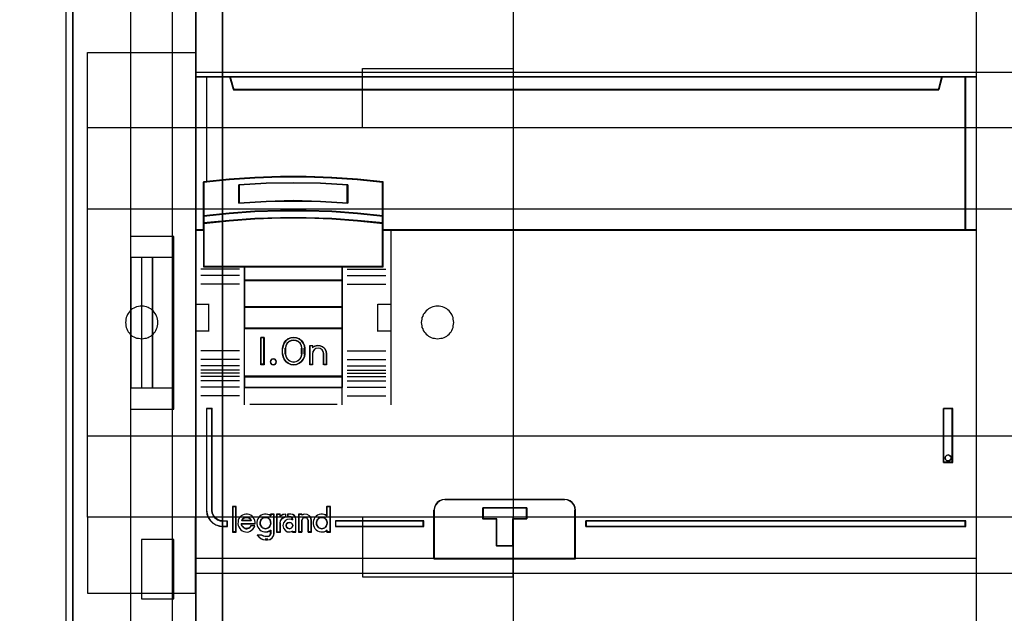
# Model space of a CAD drawing. Extents: x -635870 to -372006, y -44437 to 104716.
# Tile 95 of 246: x -615166 to -614257, y -33153 to -32605. Entities that reach past the tile are written whole.
import ezdxf

# ---------------------------------------------------------------- set-up
doc = ezdxf.new("R2010")
doc.units = 0
doc.header["$MEASUREMENT"] = 0
doc.layers.get('0').update_dxf_attribs({"color": 252})
for name, color, linetype in [('30', 7, 'Continuous'), ('45', 8, 'Continuous'), ('5', 7, 'Continuous'), ('50', 7, 'Continuous')]:
    doc.layers.add(name, color=color, linetype=linetype)

# ---------------------------------------------------------------- blocks, each defined once
blk = doc.blocks.new('*U1036')
at = {"layer": '5', "color": 7}
for points in [[(512.441967, -78.807593), (512.441967, -386.338651), (512.390409, -387.468902), (512.287294, -388.445028), (512.184178, -388.804654), (512.081063, -389.061529), (511.977947, -389.267029), (511.874832, -389.369779), (521.103669, -389.369779), (521.361458, -389.369779), (521.670805, -389.472529), (521.928594, -389.575279), (522.134825, -389.78078), (522.341056, -389.98628), (522.495729, -390.29453), (522.547287, -390.551405), (522.598844, -390.859656), (522.598844, -415.622431)], [(494.757658, -415.622431), (494.757658, -390.859656), (494.757658, -390.551405), (494.860773, -390.29453), (495.015447, -389.98628), (495.17012, -389.78078), (495.427909, -389.575279), (495.685698, -389.472529), (495.943486, -389.369779), (496.252833, -389.369779), (499.191625, -389.369779), (499.088509, -389.267029), (498.985394, -389.061529), (498.882278, -388.804654), (498.779163, -388.445028), (498.624489, -387.468902), (498.624489, -386.338651), (498.624489, -323.250088), (498.624489, -298.744188), (498.624489, -173.234937)], [(498.62552, -173.235764), (498.62552, -298.746057), (498.62552, -323.25216), (498.62552, -386.341247), (498.62552, -387.471508), (498.780191, -388.447642), (498.883304, -388.80727), (498.986417, -389.064148), (499.089531, -389.26965), (499.192644, -389.372401), (500.687789, -389.577903), (510.328897, -389.577903), (511.875599, -389.372401), (511.978713, -389.26965), (512.081826, -389.064148), (512.184939, -388.80727), (512.288053, -388.447642), (512.391166, -387.471508), (512.442723, -386.341247), (512.442723, -78.807635)]]:
    blk.add_lwpolyline(points, dxfattribs=at)
for points in [[(512.440072, -386.34188), (512.440072, -78.808532), (512.440072, -386.34188)], [(498.62552, -173.235771), (498.62552, -298.746832), (498.62552, -173.235771)], [(498.62552, -298.744184), (498.62552, -323.252684), (498.62552, -298.744184)], [(498.62552, -323.250036), (498.62552, -386.34188), (498.62552, -323.250036)]]:
    blk.add_lwpolyline(points, close=True, dxfattribs=at)
at = {"layer": '50', "color": 7}
for points in [[(503.983265, -85.921426), (839.76091, -85.921426), (839.76091, -735.000783), (503.983265, -735.000783), (503.983265, -85.921426)], [(507.824617, -92.486155), (835.919558, -92.486155), (835.919558, -379.414356), (507.824617, -379.414356), (507.824617, -92.486155)]]:
    blk.add_lwpolyline(points, dxfattribs=at)
blk = doc.blocks.new('*U1048')
at = {"layer": '50', "color": 7}
for points in [[(503.999172, -318.475355), (507.968207, -318.475355), (507.968207, -302.523166), (503.999172, -302.523166), (503.999172, -243.506369)], [(503.999172, -377.492152), (503.999172, -318.475355)], [(509.985212, -243.003268), (509.985212, -377.997901)], [(509.985212, -287.349254), (834.016113, -287.349254), (834.016113, -333.651915), (509.985212, -333.651915), (509.985212, -287.349254)], [(504.988008, -304.477399), (503.999172, -304.477399), (503.999172, -316.52377), (504.988008, -316.52377), (504.988008, -304.477399)], [(505.976845, -304.477399), (504.985357, -304.477399), (504.985357, -316.52377), (505.976845, -316.52377), (505.976845, -304.477399)], [(507.970424, -304.477399), (505.974194, -304.477399), (505.974194, -316.52377), (507.970424, -316.52377), (507.970424, -304.477399)], [(504.985357, -336.006108), (507.970424, -336.006108), (507.970424, -330.516522), (504.985357, -330.516522), (504.985357, -336.006108)]]:
    blk.add_lwpolyline(points, dxfattribs=at)
blk = doc.blocks.new('*U1049')
at = {"layer": '30', "color": 7}
for points in [[(539.273865, -263.504343), (539.273865, -357.494179)], [(498.012275, -344.481933), (498.012275, -276.516588), (497.989898, -276.313975), (497.92277, -276.111363), (497.833266, -275.931262), (497.699009, -275.773675), (497.564752, -275.661112), (497.385743, -275.571062), (497.206734, -275.526037), (497.005349, -275.503524), (494.006947, -275.503524), (494.006947, -275.503524), (493.805562, -275.481012), (493.626552, -275.413474)], [(539.273865, -263.504343), (539.273865, -357.494179)], [(498.012275, -344.481933), (498.012275, -276.516588), (497.989898, -276.313975), (497.92277, -276.111363), (497.833266, -275.931262), (497.699009, -275.773675), (497.564752, -275.661112), (497.385743, -275.571062), (497.206734, -275.526037), (497.005349, -275.503524), (494.006947, -275.503524)], [(499.9802, -285.52204), (509.940145, -285.52204), (509.940145, -292.481342), (499.9802, -292.481342), (499.9802, -285.52204)], [(525.377131, -287.02883), (539.273865, -287.02883), (539.273865, -292.481342), (525.377131, -292.481342), (525.377131, -287.02883)], [(499.9802, -292.478694), (844.087401, -292.478694), (844.087401, -328.453624), (499.9802, -328.453624), (499.9802, -292.478694)], [(499.9802, -299.972919), (844.087401, -299.972919), (844.087401, -320.959398), (499.9802, -320.959398), (499.9802, -299.972919)], [(504.993908, -311.976921), (505.150738, -311.954372), (505.285163, -311.931823), (505.419589, -311.909275), (505.576419, -311.864177), (505.68844, -311.796531), (505.822865, -311.728885), (505.934887, -311.63869), (506.046908, -311.548496), (506.136525, -311.435752), (506.226142, -311.323009), (506.293355, -311.210265), (506.360567, -311.074973), (506.405376, -310.939681), (506.450184, -310.78184), (506.472589, -310.624), (506.472589, -310.466159), (506.472589, -310.308318), (506.450184, -310.173026), (506.405376, -310.015185), (506.360567, -309.879893), (506.293355, -309.744601), (506.226142, -309.631858), (506.136525, -309.519114), (506.046908, -309.406371), (505.934887, -309.316176), (505.822865, -309.225981), (505.68844, -309.158335), (505.576419, -309.090689), (505.419589, -309.023043), (505.285163, -309.000495), (505.150738, -308.977946), (504.993908, -308.955397), (504.837079, -308.977946), (504.680249, -309.000495), (504.523419, -309.023043), (504.388994, -309.090689), (504.254568, -309.158335), (504.120143, -309.225981), (504.008121, -309.316176), (503.918504, -309.406371), (503.828887, -309.519114), (503.73927, -309.631858), (503.672058, -309.744601), (503.604845, -309.879893), (503.560036, -310.015185), (503.515228, -310.173026), (503.515228, -310.308318), (503.492824, -310.466159), (503.515228, -310.624), (503.515228, -310.78184), (503.560036, -310.939681), (503.604845, -311.074973), (503.672058, -311.210265), (503.73927, -311.323009), (503.828887, -311.435752), (503.918504, -311.548496), (504.008121, -311.63869), (504.120143, -311.728885), (504.254568, -311.796531), (504.388994, -311.864177), (504.523419, -311.909275), (504.680249, -311.931823), (504.837079, -311.954372), (504.993908, -311.976921)], [(532.291034, -311.976921), (532.447801, -311.954372), (532.604569, -311.931823), (532.761336, -311.909275), (532.895708, -311.864177), (533.03008, -311.796531), (533.142056, -311.728885), (533.254033, -311.63869), (533.36601, -311.548496), (533.455591, -311.435752), (533.545172, -311.323009), (533.612358, -311.210265), (533.679544, -311.074973), (533.724335, -310.939681), (533.74673, -310.78184), (533.769126, -310.624), (533.791521, -310.466159), (533.769126, -310.308318), (533.74673, -310.173026), (533.724335, -310.015185), (533.679544, -309.879893), (533.612358, -309.744601), (533.545172, -309.631858), (533.455591, -309.519114), (533.36601, -309.406371), (533.254033, -309.316176), (533.142056, -309.225981), (533.03008, -309.158335), (532.895708, -309.090689), (532.761336, -309.023043), (532.604569, -309.000495), (532.447801, -308.977946), (532.291034, -308.955397), (532.134267, -308.977946), (531.999895, -309.000495), (531.843128, -309.023043), (531.708756, -309.090689), (531.574384, -309.158335), (531.462407, -309.225981), (531.35043, -309.316176), (531.238454, -309.406371), (531.148873, -309.519114), (531.059291, -309.631858), (530.96971, -309.744601), (530.924919, -309.879893), (530.857733, -310.015185), (530.835338, -310.173026), (530.812943, -310.308318), (530.790547, -310.466159), (530.812943, -310.624), (530.835338, -310.78184), (530.857733, -310.939681), (530.924919, -311.074973), (530.96971, -311.210265), (531.059291, -311.323009), (531.148873, -311.435752), (531.238454, -311.548496), (531.35043, -311.63869), (531.462407, -311.728885), (531.574384, -311.796531), (531.708756, -311.864177), (531.843128, -311.909275), (531.999895, -311.931823), (532.134267, -311.954372), (532.291034, -311.976921)], [(499.9802, -335.479129), (509.940145, -335.479129), (509.940145, -328.450976), (499.9802, -328.450976), (499.9802, -335.479129)], [(525.377131, -333.969691), (539.273865, -333.969691), (539.273865, -328.450976), (525.377131, -328.450976), (525.377131, -333.969691)]]:
    blk.add_lwpolyline(points, dxfattribs=at)
blk.add_lwpolyline([(499.9802, -292.478694), (844.087401, -292.478694), (844.087401, -328.453624), (499.9802, -328.453624), (499.9802, -292.478694)], close=True, dxfattribs=at)
blk = doc.blocks.new('*U1050')
at = {"layer": '45', "color": 7}
for points in [[(582.040387, -268.997671), (509.961353, -268.997671), (509.961353, -351.066058), (582.040387, -351.066058), (582.040387, -268.997671)], [(582.016528, -269.021504), (509.982561, -269.021504), (509.982561, -351.044873), (582.016528, -351.044873), (582.016528, -269.021504)], [(578.541368, -288.956637), (513.461129, -288.956637), (513.137902, -287.770308), (509.961353, -287.770308), (509.961353, -301.951077), (510.70812, -301.951077), (510.70812, -301.322047), (510.70812, -300.648874), (510.70812, -297.503723), (513.065454, -297.266457), (515.422788, -297.100923), (517.785694, -297.018156), (520.154173, -297.018156), (522.51708, -297.100923), (524.874413, -297.266457), (527.231747, -297.503723), (527.231747, -300.648874), (527.231747, -301.322047), (527.231747, -301.951077), (527.978514, -301.951077), (581.043597, -301.951077), (581.043597, -287.770308), (578.864596, -287.770308), (578.541368, -288.956637)], [(513.457887, -288.999043), (578.541202, -288.999043), (578.864445, -287.770308), (513.134644, -287.770308), (513.457887, -288.999043)], [(580.995878, -287.770308), (580.995878, -301.951077), (582.040387, -301.951077), (582.040387, -287.770308), (580.995878, -287.770308)], [(521.502051, -299.313271), (524.014498, -299.448588), (524.014498, -297.751483), (521.502051, -297.616166), (518.978413, -297.57106), (516.471563, -297.616166), (513.959116, -297.751483), (513.959116, -299.448588), (516.471563, -299.313271), (518.978413, -299.256889), (521.502051, -299.313271)], [(524.904651, -300.369497), (522.541982, -300.198124), (520.173727, -300.123863), (517.799887, -300.123863), (515.431632, -300.198124), (513.068963, -300.369497), (510.706294, -300.626555), (510.706294, -301.323469), (513.068963, -301.077835), (515.431632, -300.906463), (517.799887, -300.820777), (520.173727, -300.820777), (522.541982, -300.906463), (524.904651, -301.077835), (527.26732, -301.323469), (527.26732, -300.626555), (524.904651, -300.369497)], [(524.887599, -300.382006), (522.531738, -300.216687), (520.170307, -300.145048), (517.803307, -300.145048), (515.441876, -300.216687), (513.086015, -300.382006), (510.730153, -300.629985), (510.730153, -301.302284), (513.086015, -301.065326), (515.441876, -300.900007), (517.803307, -300.817347), (520.170307, -300.817347), (522.531738, -300.900007), (524.887599, -301.065326), (527.24346, -301.302284), (527.24346, -300.629985), (524.887599, -300.382006)], [(524.887599, -300.382006), (522.531738, -300.216687), (520.170307, -300.145048), (517.803307, -300.145048), (515.441876, -300.216687), (513.086015, -300.382006), (510.730153, -300.629985), (510.730153, -301.302284), (513.086015, -301.065326), (515.441876, -300.900007), (517.803307, -300.817347), (520.170307, -300.817347), (522.531738, -300.900007), (524.887599, -301.065326), (527.24346, -301.302284), (527.24346, -300.629985), (524.887599, -300.382006)], [(514.470925, -305.332747), (523.502689, -305.332747), (527.26732, -305.332747), (527.26732, -301.916068), (527.26732, -301.282732), (524.904651, -301.043843), (522.541982, -300.877175), (520.173727, -300.793842), (517.799887, -300.793842), (515.431632, -300.877175), (513.068963, -301.043843), (510.706294, -301.282732), (510.706294, -301.916068), (510.706294, -305.332747), (514.470925, -305.332747)], [(514.483937, -305.311562), (523.489677, -305.311562), (527.24346, -305.311562), (527.24346, -301.926777), (527.24346, -301.299354), (524.887599, -301.062694), (522.531738, -300.897582), (520.170307, -300.815027), (517.803307, -300.815027), (515.441876, -300.897582), (513.086015, -301.062694), (510.730153, -301.299354), (510.730153, -301.926777), (510.730153, -305.311562), (514.483937, -305.311562)], [(523.513452, -305.287729), (514.460162, -305.287729), (514.460162, -306.598556), (523.513452, -306.598556), (523.513452, -305.287729)], [(523.492244, -305.308914), (514.484021, -305.308914), (514.484021, -306.577371), (523.492244, -306.577371), (523.492244, -305.308914)], [(523.513452, -306.553538), (514.460162, -306.553538), (514.460162, -309.069267), (523.513452, -309.069267), (523.513452, -306.553538)], [(523.492244, -306.574723), (514.484021, -306.574723), (514.484021, -309.045434), (523.492244, -309.045434), (523.492244, -306.574723)], [(523.513452, -309.021601), (514.460162, -309.021601), (514.460162, -311.042129), (523.513452, -311.042129), (523.513452, -309.021601)], [(523.492244, -309.042786), (514.484021, -309.042786), (514.484021, -311.020943), (523.492244, -311.020943), (523.492244, -309.042786)], [(514.460162, -315.485701), (523.513452, -315.485701), (523.513452, -310.99711), (514.460162, -310.99711), (514.460162, -315.485701)], [(516.284075, -311.860403), (516.284075, -314.376132), (515.987159, -314.376132), (515.987159, -311.860403), (516.284075, -311.860403)], [(518.128163, -312.364669), (518.299188, -312.151757), (518.498717, -311.989271), (518.755255, -311.89402), (519.011792, -311.860403), (519.279732, -311.89402), (519.524868, -311.989271), (519.735799, -312.151757), (519.906824, -312.364669), (520.003738, -312.605596), (520.037943, -312.868936), (520.037943, -313.367599), (520.003738, -313.630938), (519.906824, -313.871866), (519.735799, -314.084778), (519.524868, -314.241661), (519.279732, -314.342514), (519.011792, -314.376132), (518.755255, -314.342514), (518.498717, -314.241661), (518.299188, -314.084778), (518.128163, -313.871866), (518.031249, -313.630938), (517.991343, -313.367599), (517.991343, -312.868936), (518.031249, -312.605596), (518.128163, -312.364669)], [(518.39271, -312.410603), (518.283762, -312.624475), (518.237889, -312.866488), (518.237889, -313.367399), (518.283762, -313.603784), (518.39271, -313.812027), (518.564732, -313.980874), (518.776894, -314.08781), (519.011992, -314.127207), (519.258558, -314.08781), (519.470719, -313.980874), (519.642742, -313.812027), (519.75169, -313.603784), (519.786094, -313.367399), (519.786094, -312.866488), (519.75169, -312.624475), (519.642742, -312.410603), (519.470719, -312.241756), (519.258558, -312.140449), (519.011992, -312.106679), (518.776894, -312.140449), (518.564732, -312.241756), (518.39271, -312.410603)], [(520.499223, -314.376132), (520.499223, -312.601881), (520.757258, -312.601881), (520.757258, -312.788347), (520.963685, -312.652735), (521.210251, -312.601881), (521.468285, -312.618832), (521.691915, -312.726191), (521.886874, -312.895706), (522.001556, -313.110424), (522.047429, -313.359045), (522.047429, -314.376132), (521.789394, -314.376132), (521.789394, -313.359045), (521.743522, -313.161278), (521.640308, -313.003065), (521.468285, -312.884405), (521.273326, -312.856152), (521.066899, -312.884405), (520.906344, -313.003065), (520.791662, -313.161278), (520.757258, -313.359045), (520.757258, -314.376132), (520.499223, -314.376132)], [(517.377732, -313.973968), (517.408115, -314.106022), (517.377732, -314.244078), (517.274431, -314.340117), (517.134671, -314.376132), (517.000987, -314.340117), (516.909839, -314.244078), (516.867303, -314.106022), (516.909839, -313.973968), (517.000987, -313.871927), (517.134671, -313.835912), (517.274431, -313.871927), (517.377732, -313.973968)], [(523.513452, -315.440683), (514.460162, -315.440683), (514.460162, -316.4814), (523.513452, -316.4814), (523.513452, -315.440683)], [(523.492244, -315.461868), (514.484021, -315.461868), (514.484021, -316.460215), (523.492244, -316.460215), (523.492244, -315.461868)], [(512.909306, -329.330157), (512.909306, -328.838642), (512.492829, -328.838642), (512.230392, -328.79446), (511.990776, -328.700576), (511.77398, -328.534896), (511.614235, -328.341604), (511.505837, -328.093085), (511.477312, -327.833521), (511.477312, -318.411891), (510.958143, -318.411891), (510.958143, -327.833521), (511.009489, -328.175924), (511.112182, -328.485192), (511.294747, -328.761325), (511.540068, -329.004321), (511.836736, -329.175523), (512.16193, -329.291498), (512.492829, -329.330157), (512.909306, -329.330157)], [(578.996997, -323.395684), (579.840027, -323.395684), (579.840027, -318.411891), (578.996997, -318.411891), (578.996997, -323.395684)], [(579.179263, -322.850521), (579.270411, -322.748479), (579.416248, -322.712465), (579.549932, -322.748479), (579.647156, -322.850521), (579.683615, -322.982574), (579.647156, -323.120631), (579.549932, -323.210667), (579.416248, -323.252684), (579.270411, -323.210667), (579.179263, -323.120631), (579.142804, -322.982574), (579.179263, -322.850521)], [(531.964957, -332.296069), (545.021312, -332.296069), (545.021312, -327.802217), (544.993366, -327.552559), (544.887171, -327.3029), (544.730674, -327.108721), (544.523874, -326.942282), (544.283538, -326.847967), (544.020846, -326.809131), (532.971011, -326.809131), (532.708319, -326.847967), (532.467984, -326.942282), (532.261184, -327.108721), (532.104686, -327.3029), (531.998492, -327.552559), (531.964957, -327.802217), (531.964957, -332.296069)], [(531.986165, -332.272236), (545.000104, -332.272236), (545.000104, -327.815254), (544.972248, -327.567644), (544.866399, -327.320034), (544.71041, -327.127448), (544.504281, -326.962375), (544.264727, -326.868833), (544.002888, -326.830316), (532.988951, -326.830316), (532.727113, -326.868833), (532.487558, -326.962375), (532.28143, -327.127448), (532.125441, -327.320034), (532.019591, -327.567644), (531.986165, -327.815254), (531.986165, -332.272236)], [(513.68871, -329.804173), (513.68871, -327.497647), (513.386492, -327.497647), (513.386492, -329.804173), (513.68871, -329.804173)], [(539.259785, -328.598616), (539.259785, -331.112352), (537.732121, -331.112352), (537.732121, -328.598616), (536.463766, -328.598616), (536.463766, -327.600924), (540.522503, -327.600924), (540.522503, -328.598616), (539.259785, -328.598616)], [(537.732121, -328.598616), (537.732121, -331.112352), (539.259785, -331.112352), (539.259785, -328.598616), (540.522503, -328.598616), (540.522503, -327.600924), (536.463766, -327.600924), (536.463766, -328.598616), (537.732121, -328.598616)], [(537.741068, -328.607762), (537.741068, -331.091167), (539.250771, -331.091167), (539.250771, -328.607762), (540.498643, -328.607762), (540.498643, -327.622109), (536.487625, -327.622109), (536.487625, -328.607762), (537.741068, -328.607762)], [(531.015886, -328.795233), (522.863948, -328.795233), (522.863948, -329.330157), (531.015886, -329.330157), (531.015886, -328.795233)], [(545.978336, -328.795233), (545.978336, -329.330157), (581.043597, -329.330157), (581.043597, -328.795233), (545.978336, -328.795233)]]:
    blk.add_lwpolyline(points, close=True, dxfattribs=at)
at = {"layer": '45', "color": 139}
for points in [[(582.040387, -268.997671), (509.961353, -268.997671), (509.961353, -351.066058), (582.040387, -351.066058), (582.040387, -268.997671)], [(517.408115, -314.106022), (517.377732, -313.973968), (517.274431, -313.871927), (517.134671, -313.835912), (517.000987, -313.871927), (516.909839, -313.973968), (516.867303, -314.106022), (516.909839, -314.244078), (517.000987, -314.340117), (517.134671, -314.376132), (517.274431, -314.340117), (517.377732, -314.244078), (517.408115, -314.106022)], [(579.683615, -322.982574), (579.647156, -322.850521), (579.549932, -322.748479), (579.416248, -322.712465), (579.270411, -322.748479), (579.179263, -322.850521), (579.142804, -322.982574), (579.179263, -323.120631), (579.270411, -323.210667), (579.416248, -323.252684), (579.549932, -323.210667), (579.647156, -323.120631), (579.683615, -322.982574)], [(516.411055, -329.518175), (516.504524, -329.506646), (516.592151, -329.477823), (516.668094, -329.431708), (516.744038, -329.368299), (516.81414, -329.293361), (516.855032, -329.218423), (516.890083, -329.120427), (516.901767, -329.022432), (516.890083, -328.912907), (516.866716, -328.82644), (516.831665, -328.728445), (516.779089, -328.653507), (516.714829, -328.578569), (516.638885, -328.526689), (516.551258, -328.492102), (516.451948, -328.474809), (516.364321, -328.474809), (516.276694, -328.492102), (516.189066, -328.526689), (516.113123, -328.578569), (516.037179, -328.653507), (515.984603, -328.728445), (515.949552, -328.82644), (515.926185, -328.912907), (515.926185, -329.022432), (515.937869, -329.120427), (515.97292, -329.218423), (516.013812, -329.293361), (516.07223, -329.368299), (516.148174, -329.431708), (516.235801, -329.477823), (516.323428, -329.506646), (516.411055, -329.518175)], [(521.61877, -329.518175), (521.706397, -329.506646), (521.794025, -329.477823), (521.881652, -329.431708), (521.945911, -329.368299), (522.010171, -329.293361), (522.051064, -329.218423), (522.086115, -329.120427), (522.097798, -329.022432), (522.097798, -328.912907), (522.074431, -328.82644), (522.033539, -328.728445), (521.97512, -328.653507), (521.910861, -328.578569), (521.834917, -328.526689), (521.74729, -328.492102), (521.659663, -328.474809), (521.560352, -328.474809), (521.472725, -328.492102), (521.385098, -328.526689), (521.309155, -328.578569), (521.244895, -328.653507), (521.192319, -328.728445), (521.145584, -328.82644), (521.122217, -328.912907), (521.122217, -329.022432), (521.133901, -329.120427), (521.168951, -329.218423), (521.209844, -329.293361), (521.279946, -329.368299), (521.344206, -329.431708), (521.431833, -329.477823), (521.51946, -329.506646), (521.61877, -329.518175)], [(518.924508, -329.225214), (518.876031, -329.081723), (518.77302, -328.968127), (518.627591, -328.938233), (518.482163, -328.968127), (518.367032, -329.081723), (518.330675, -329.225214), (518.367032, -329.374684), (518.482163, -329.476323), (518.627591, -329.518175), (518.77302, -329.476323), (518.876031, -329.374684), (518.924508, -329.225214)]]:
    blk.add_lwpolyline(points, close=True, dxfattribs=at)
for points in [[(509.961353, -287.770308), (582.040387, -287.770308)], [(513.134644, -287.770308), (513.505789, -288.999043)], [(578.864445, -287.770308), (578.495951, -288.999043)], [(580.995878, -301.951077), (580.995878, -287.770308)], [(513.45807, -288.954025), (578.541019, -288.954025)], [(527.26732, -297.518097), (524.904651, -297.259302), (522.541982, -297.078747), (520.173727, -296.98847), (517.799887, -296.98847), (515.431632, -297.078747), (513.068963, -297.259302), (510.706294, -297.518097)], [(510.706294, -297.473079), (510.706294, -305.332747)], [(524.014498, -297.793503), (521.502051, -297.626671), (518.978413, -297.57106), (516.471563, -297.626671), (513.959116, -297.793503)], [(513.959116, -299.448588), (513.959116, -297.748485)], [(523.966779, -299.448588), (523.966779, -297.748485)], [(527.219601, -305.332747), (527.219601, -297.473079)], [(524.014498, -299.448588), (521.502051, -299.284092), (518.978413, -299.215552), (516.471563, -299.284092), (513.959116, -299.448588)], [(527.26732, -300.65349), (524.904651, -300.382658), (522.541982, -300.202104), (520.173727, -300.123863), (517.799887, -300.123863), (515.431632, -300.202104), (513.068963, -300.382658), (510.706294, -300.65349)], [(527.26732, -301.323469), (524.904651, -301.064674), (522.541982, -300.884119), (520.173727, -300.793842), (517.799887, -300.793842), (515.431632, -300.884119), (513.068963, -301.064674), (510.706294, -301.323469)], [(510.754013, -301.906059), (509.961353, -301.906059)], [(582.040387, -301.906059), (527.219601, -301.906059)], [(527.967193, -301.906059), (527.967193, -318.078226)], [(527.26732, -305.287729), (510.706294, -305.287729)], [(514.460162, -305.287729), (514.460162, -316.4814)], [(514.460162, -305.287729), (523.513452, -305.287729)], [(523.465733, -305.287729), (523.465733, -316.4814)], [(514.006835, -305.547246), (510.457097, -305.547246)], [(514.006835, -306.140429), (510.457097, -306.140429)], [(523.966779, -305.547246), (527.511215, -305.547246)], [(523.966779, -306.140429), (527.511215, -306.140429)], [(514.006835, -306.932221), (510.457097, -306.932221)], [(514.460162, -306.553538), (523.513452, -306.553538)], [(523.966779, -306.932221), (527.511215, -306.932221)], [(509.961353, -308.775324), (511.209991, -308.775324)], [(511.164923, -308.775324), (511.164923, -311.291053)], [(526.768925, -311.291053), (526.768925, -308.775324)], [(526.768925, -308.775324), (528.012261, -308.775324)], [(514.460162, -309.021601), (523.513452, -309.021601)], [(509.961353, -311.243387), (511.209991, -311.243387)], [(514.460162, -310.99711), (523.513452, -310.99711)], [(526.768925, -311.243387), (528.012261, -311.243387)], [(516.284075, -311.860403), (515.987159, -311.860403)], [(515.987159, -311.860403), (515.987159, -314.376132)], [(516.236356, -311.860403), (516.236356, -314.376132)], [(520.037943, -312.895824), (520.003738, -312.625464), (519.906824, -312.378113), (519.735799, -312.159524), (519.524868, -311.992706), (519.279732, -311.894917), (519.011792, -311.860403), (518.755255, -311.894917), (518.498717, -311.992706), (518.299188, -312.159524), (518.128163, -312.378113), (518.031249, -312.625464), (517.991343, -312.895824)], [(519.786094, -312.895824), (519.75169, -312.644467), (519.642742, -312.422337), (519.470719, -312.246972), (519.258558, -312.141752), (519.011992, -312.106679), (518.776894, -312.141752), (518.564732, -312.246972), (518.39271, -312.422337), (518.283762, -312.644467), (518.237889, -312.895824)], [(514.006835, -313.08649), (510.457097, -313.08649)], [(517.991343, -313.385729), (517.991343, -312.850806)], [(517.991343, -313.340711), (518.031249, -313.611071), (518.128163, -313.858421), (518.299188, -314.07701), (518.498717, -314.238076), (518.755255, -314.341618), (519.011792, -314.376132), (519.279732, -314.341618), (519.524868, -314.238076), (519.735799, -314.07701), (519.906824, -313.858421), (520.003738, -313.611071), (520.037943, -313.340711)], [(518.237889, -313.385729), (518.237889, -312.850806)], [(518.237889, -313.340711), (518.283762, -313.585399), (518.39271, -313.800957), (518.564732, -313.975734), (518.776894, -314.086426), (519.011992, -314.127207), (519.258558, -314.086426), (519.470719, -313.975734), (519.642742, -313.800957), (519.75169, -313.585399), (519.786094, -313.340711)], [(519.741027, -313.385729), (519.741027, -312.850806)], [(519.990224, -313.385729), (519.990224, -312.850806)], [(520.499223, -312.601881), (520.796139, -312.601881)], [(520.499223, -312.601881), (520.499223, -314.376132)], [(520.748421, -312.601881), (520.748421, -312.82962)], [(522.047429, -313.385729), (522.001242, -313.128346), (521.885774, -312.906061), (521.68948, -312.730572), (521.464318, -312.61943), (521.204517, -312.601881), (520.956262, -312.654527), (520.748421, -312.794918)], [(521.798231, -313.385729), (521.751573, -313.175366), (521.646592, -313.007075), (521.471624, -312.880857), (521.273326, -312.850806), (521.063364, -312.880857), (520.90006, -313.007075), (520.783414, -313.175366), (520.748421, -313.385729)], [(520.748421, -313.340711), (520.748421, -314.376132)], [(521.750513, -313.340711), (521.750513, -314.376132)], [(522.002361, -313.340711), (522.002361, -314.376132)], [(523.966779, -313.08649), (527.511215, -313.08649)], [(514.006835, -313.878282), (510.457097, -313.878282)], [(516.284075, -314.328466), (515.987159, -314.328466)], [(520.499223, -314.328466), (520.796139, -314.328466)], [(521.750513, -314.328466), (522.047429, -314.328466)], [(523.966779, -313.878282), (527.511215, -313.878282)], [(514.006835, -314.471465), (510.457097, -314.471465)], [(514.006835, -314.863389), (510.457097, -314.863389)], [(514.006835, -315.15998), (510.457097, -315.15998)], [(523.966779, -314.471465), (527.511215, -314.471465)], [(523.966779, -314.863389), (527.511215, -314.863389)], [(523.966779, -315.15998), (527.511215, -315.15998)], [(514.006835, -315.461868), (510.457097, -315.461868)], [(514.006835, -315.853792), (510.457097, -315.853792)], [(514.460162, -315.440683), (523.513452, -315.440683)], [(523.966779, -315.461868), (527.511215, -315.461868)], [(523.966779, -315.853792), (527.511215, -315.853792)], [(514.006835, -316.446974), (510.457097, -316.446974)], [(514.460162, -316.436382), (523.513452, -316.436382)], [(514.460162, -316.436382), (514.460162, -318.078226)], [(523.465733, -316.436382), (523.465733, -318.078226)], [(523.966779, -316.446974), (527.511215, -316.446974)], [(514.006835, -317.238767), (510.457097, -317.238767)], [(523.966779, -317.238767), (527.511215, -317.238767)], [(510.958143, -318.411891), (510.958143, -327.839256)], [(510.958143, -318.411891), (511.512209, -318.411891)], [(511.464491, -318.411891), (511.464491, -327.839256)], [(514.955906, -318.03056), (523.017708, -318.03056)], [(578.996997, -323.395684), (578.996997, -318.411891)], [(578.996997, -318.411891), (579.840027, -318.411891)], [(579.792308, -323.395684), (579.792308, -318.411891)], [(578.996997, -323.350665), (579.840027, -323.350665)], [(533.014767, -326.809131), (532.74065, -326.849415), (532.489862, -326.947249), (532.274067, -327.119895), (532.110764, -327.321316), (531.99995, -327.580286), (531.964957, -327.839256)], [(532.967048, -326.809131), (544.024522, -326.809131)], [(545.021312, -327.839256), (544.992136, -327.580286), (544.881266, -327.321316), (544.717879, -327.119895), (544.501975, -326.947249), (544.25106, -326.849415), (543.976803, -326.809131)], [(510.958143, -327.794238), (511.009853, -328.145629), (511.113273, -328.463014), (511.29713, -328.746394), (511.544189, -328.995769), (511.842958, -329.171464), (512.170455, -329.290484), (512.503697, -329.330157)], [(511.464491, -327.794238), (511.493682, -328.064362), (511.604608, -328.322992), (511.768079, -328.524149), (511.989932, -328.696568), (512.235138, -328.794273), (512.503697, -328.840252)], [(513.362633, -327.473813), (513.362633, -329.825358)], [(513.362633, -327.473813), (513.709919, -327.473813)], [(513.664851, -327.473813), (513.664851, -329.825358)], [(522.052731, -327.473813), (522.052731, -328.37418)], [(522.052731, -327.473813), (522.410621, -327.473813)], [(522.362902, -327.473813), (522.362902, -329.825358)], [(531.964957, -332.296069), (531.964957, -327.794238)], [(536.463766, -327.600924), (540.522503, -327.600924)], [(536.463766, -327.600924), (536.463766, -328.631049)], [(540.474784, -327.600924), (540.474784, -328.631049)], [(544.973593, -332.296069), (544.973593, -327.794238)], [(512.455978, -328.795233), (512.909306, -328.795233)], [(512.861587, -328.795233), (512.861587, -329.330157)], [(515.464905, -329.072872), (515.464905, -328.914454), (515.430527, -328.756036), (515.367501, -328.608933), (515.281556, -328.473146), (515.172692, -328.354332), (515.04664, -328.269465), (514.903398, -328.20723), (514.754427, -328.173283), (514.593997, -328.167625), (514.445025, -328.195914), (514.296054, -328.25815), (514.164272, -328.343017), (514.061138, -328.46183), (513.963734, -328.586302), (513.906437, -328.733404), (513.877789, -328.89748), (513.86633, -329.055899), (513.900708, -329.214317), (513.952275, -329.361419), (514.03822, -329.497206), (514.147083, -329.61602), (514.261676, -329.712202), (514.410647, -329.774438), (514.559619, -329.814043), (514.714319, -329.825358), (514.863291, -329.797069), (515.012262, -329.740491), (515.138314, -329.655625), (515.258637, -329.553784), (515.356041, -329.412339), (515.419068, -329.265237)], [(515.099062, -328.784641), (515.05781, -328.700728), (514.987091, -328.616815), (514.922266, -328.558722), (514.833869, -328.507083), (514.757257, -328.481264), (514.668859, -328.474809), (514.568675, -328.481264), (514.492064, -328.507083), (514.403666, -328.558722), (514.338841, -328.616815), (514.274016, -328.700728), (514.226871, -328.784641)], [(514.226871, -328.739622), (515.099062, -328.739622)], [(516.901767, -328.331773), (516.768882, -328.246869), (516.618664, -328.195926), (516.468447, -328.167625), (516.31823, -328.173285), (516.162234, -328.207247), (516.023572, -328.26951), (515.896465, -328.365735), (515.786691, -328.484601), (515.700027, -328.609127), (515.648028, -328.756294), (515.613363, -328.914782), (515.613363, -329.073269), (515.648028, -329.231757), (515.700027, -329.384585), (515.786691, -329.509111), (515.896465, -329.627977), (516.023572, -329.718541), (516.162234, -329.786464), (516.31823, -329.814766), (516.468447, -329.814766), (516.618664, -329.797785), (516.768882, -329.741182), (516.901767, -329.656278)], [(516.856699, -328.167625), (516.856699, -328.37418)], [(516.856699, -328.167625), (517.214589, -328.167625)], [(517.16687, -328.167625), (517.16687, -329.97895)], [(517.434625, -328.167625), (517.434625, -329.825358)], [(517.434625, -328.167625), (517.797817, -328.167625)], [(518.306816, -328.167625), (518.014561, -328.216658), (517.752749, -328.384772)], [(517.752749, -328.167625), (517.752749, -328.384772)], [(518.306816, -328.403309), (518.093714, -328.468993), (517.911054, -328.600362), (517.783193, -328.791443), (517.752749, -329.012381)], [(518.924508, -328.691444), (518.677961, -328.628401), (518.425545, -328.657057), (518.220089, -328.788875), (518.067465, -328.978006), (518.020504, -329.224449), (518.067465, -329.465161), (518.220089, -329.665754), (518.425545, -329.797572), (518.677961, -329.814766), (518.924508, -329.751722)], [(518.259097, -328.167625), (518.259097, -328.450976)], [(518.460576, -328.167625), (518.460576, -328.440383)], [(518.762794, -328.167625), (518.460576, -328.167625)], [(518.460576, -328.392717), (518.677961, -328.392717)], [(518.924508, -328.676067), (518.884742, -328.537687), (518.785328, -328.425664), (518.632894, -328.392717)], [(519.224075, -328.676067), (519.18728, -328.482375), (519.070762, -328.312894), (518.911316, -328.209995), (518.715076, -328.167625)], [(518.876789, -328.628401), (518.876789, -328.736974)], [(519.179007, -328.628401), (519.179007, -329.825358)], [(519.457366, -328.167625), (519.457366, -329.825358)], [(519.457366, -328.167625), (519.804652, -328.167625)], [(520.660937, -328.784641), (520.613975, -328.541394), (520.473092, -328.333745), (520.255896, -328.197289), (520.003479, -328.167625), (519.756933, -328.244752)], [(519.756933, -328.167625), (519.756933, -328.284143)], [(520.361369, -328.784641), (520.313015, -328.629725), (520.21026, -328.507083), (520.053107, -328.474809), (519.908042, -328.507083), (519.805288, -328.629725), (519.756933, -328.784641)], [(519.756933, -328.739622), (519.756933, -329.825358)], [(520.313651, -328.739622), (520.313651, -329.825358)], [(520.615869, -328.739622), (520.615869, -329.825358)], [(522.097798, -328.331773), (521.964914, -328.246869), (521.826251, -328.195926), (521.664479, -328.167625), (521.514261, -328.173285), (521.364044, -328.207247), (521.219604, -328.26951), (521.092497, -328.365735), (520.982722, -328.484601), (520.896059, -328.609127), (520.84406, -328.756294), (520.809395, -328.914782), (520.809395, -329.073269), (520.84406, -329.231757), (520.896059, -329.384585), (520.982722, -329.509111), (521.092497, -329.627977), (521.219604, -329.718541), (521.364044, -329.786464), (521.514261, -329.814766), (521.664479, -329.814766), (521.826251, -329.797785), (521.964914, -329.741182), (522.097798, -329.656278)], [(522.863948, -328.795233), (531.015886, -328.795233)], [(522.863948, -328.795233), (522.863948, -329.330157)], [(530.968167, -329.330157), (530.968167, -328.795233)], [(536.463766, -328.586031), (537.765425, -328.586031)], [(537.717706, -328.586031), (537.717706, -331.112352)], [(539.226146, -328.586031), (540.522503, -328.586031)], [(539.226146, -328.586031), (539.226146, -331.112352)], [(545.978336, -329.330157), (545.978336, -328.795233)], [(545.978336, -328.795233), (581.043597, -328.795233)], [(580.995878, -329.330157), (580.995878, -328.795233)], [(512.455978, -329.285139), (512.909306, -329.285139)], [(513.362633, -329.78034), (513.709919, -329.78034)], [(514.176501, -329.046806), (515.464905, -329.046806)], [(514.176501, -329.046806), (514.199997, -329.150875), (514.241114, -329.2427), (514.299852, -329.322281), (514.364465, -329.38962), (514.440825, -329.450836), (514.517185, -329.493688), (514.605293, -329.518175), (514.705149, -329.518175), (514.793257, -329.493688), (514.881365, -329.46308), (514.957725, -329.414106), (515.022338, -329.346768), (515.075202, -329.254943)], [(515.030135, -329.234824), (515.419837, -329.234824)], [(516.856699, -329.613507), (516.856699, -329.97895)], [(517.434625, -329.825358), (517.797817, -329.825358), (517.797817, -328.964714)], [(518.876789, -329.70884), (518.876789, -329.825358)], [(518.876789, -329.78034), (519.224075, -329.78034)], [(519.457366, -329.78034), (519.804652, -329.78034)], [(520.313651, -329.78034), (520.660937, -329.78034)], [(522.052731, -329.613507), (522.052731, -329.825358)], [(522.052731, -329.78034), (522.410621, -329.78034)], [(522.863948, -329.285139), (531.015886, -329.285139)], [(545.978336, -329.285139), (581.043597, -329.285139)], [(515.658431, -330.071635), (515.800737, -330.260026), (515.978619, -330.418032), (516.198008, -330.521343), (516.435184, -330.545651)], [(515.658431, -330.071635), (516.090549, -330.071635)], [(516.042831, -330.071635), (516.220023, -330.189918), (516.435184, -330.24906)], [(516.387466, -330.201394), (516.62871, -330.201394)], [(516.62871, -330.500633), (516.387466, -330.500633)], [(516.583642, -330.545651), (516.817994, -330.504078), (517.0223, -330.367481), (517.154499, -330.165554), (517.214589, -329.933932)], [(516.583642, -330.24906), (516.739458, -330.197611), (516.849828, -330.094712), (516.901767, -329.933932)], [(537.717706, -331.067334), (539.273865, -331.067334)], [(509.961353, -332.248403), (582.040387, -332.248403)]]:
    blk.add_lwpolyline(points, dxfattribs=at)
at = {"layer": '45', "color": 140}
for points in [[(578.541368, -288.956637), (513.461129, -288.956637), (513.137902, -287.770308), (509.961353, -287.770308), (509.961353, -301.951077), (510.70812, -301.951077), (510.70812, -301.322047), (510.70812, -300.648874), (510.70812, -297.503723), (513.065454, -297.266457), (515.422788, -297.100923), (517.785694, -297.018156), (520.154173, -297.018156), (522.51708, -297.100923), (524.874413, -297.266457), (527.231747, -297.503723), (527.231747, -300.648874), (527.231747, -301.322047), (527.231747, -301.951077), (527.978514, -301.951077), (581.043597, -301.951077), (581.043597, -287.770308), (578.864596, -287.770308), (578.541368, -288.956637)], [(578.519096, -288.974277), (513.480119, -288.974277), (513.157096, -287.791493), (509.982561, -287.791493), (509.982561, -301.929892), (510.728855, -301.929892), (510.728855, -301.302741), (510.728855, -300.63158), (510.728855, -297.495826), (513.084694, -297.259269), (515.440533, -297.09423), (517.801941, -297.01171), (520.168919, -297.01171), (522.530327, -297.09423), (524.886166, -297.259269), (527.242005, -297.495826), (527.242005, -300.63158), (527.242005, -301.302741), (527.242005, -301.929892), (527.988299, -301.929892), (581.019738, -301.929892), (581.019738, -287.791493), (578.842118, -287.791493), (578.519096, -288.974277)], [(513.481524, -288.977858), (578.520215, -288.977858), (578.843237, -287.791493), (513.158503, -287.791493), (513.481524, -288.977858)], [(580.995878, -287.770308), (580.995878, -301.951077), (582.040387, -301.951077), (582.040387, -287.770308), (580.995878, -287.770308)]]:
    blk.add_lwpolyline(points, close=True, dxfattribs=at)
blk.add_lwpolyline([(510.958143, -287.770308), (510.958143, -297.48632)], dxfattribs=at)
at = {"layer": '45', "color": 59}
for points in [[(513.457887, -288.999043), (578.541202, -288.999043), (578.864445, -287.770308), (513.134644, -287.770308), (513.457887, -288.999043)], [(581.017087, -287.791493), (581.017087, -301.929892), (582.016528, -301.929892), (582.016528, -287.791493), (581.017087, -287.791493)], [(522.541982, -300.235745), (524.904651, -300.402843), (527.26732, -300.65349), (527.26732, -297.478625), (524.904651, -297.239117), (522.541982, -297.072019), (520.173727, -296.98847), (517.799887, -296.98847), (515.431632, -297.072019), (513.068963, -297.239117), (510.706294, -297.478625), (510.706294, -300.65349), (513.068963, -300.402843), (515.431632, -300.235745), (517.799887, -300.163336), (520.173727, -300.163336), (522.541982, -300.235745)], [(522.531738, -300.219389), (524.887599, -300.384556), (527.24346, -300.632305), (527.24346, -297.494143), (524.887599, -297.257405), (522.531738, -297.092238), (520.170307, -297.009655), (517.803307, -297.009655), (515.441876, -297.092238), (513.086015, -297.257405), (510.730153, -297.494143), (510.730153, -300.632305), (513.086015, -300.384556), (515.441876, -300.219389), (517.803307, -300.147817), (520.170307, -300.147817), (522.531738, -300.219389)], [(524.014498, -297.751483), (524.014498, -299.448588), (521.502051, -299.313271), (518.978413, -299.256889), (516.471563, -299.313271), (513.959116, -299.448588), (513.959116, -297.751483), (516.471563, -297.616166), (518.978413, -297.57106), (521.502051, -297.616166), (524.014498, -297.751483)], [(521.502051, -299.313271), (524.014498, -299.448588), (524.014498, -297.751483), (521.502051, -297.616166), (518.978413, -297.57106), (516.471563, -297.616166), (513.959116, -297.751483), (513.959116, -299.448588), (516.471563, -299.313271), (518.978413, -299.256889), (521.502051, -299.313271)], [(521.492104, -299.29514), (523.99329, -299.427403), (523.99329, -297.768597), (521.492104, -297.636333), (518.979777, -297.592245), (516.484161, -297.636333), (513.982975, -297.768597), (513.982975, -299.427403), (516.484161, -299.29514), (518.979777, -299.24003), (521.492104, -299.29514)], [(521.492104, -299.29514), (523.99329, -299.427403), (523.99329, -297.768597), (521.492104, -297.636333), (518.979777, -297.592245), (516.484161, -297.636333), (513.982975, -297.768597), (513.982975, -299.427403), (516.484161, -299.29514), (518.979777, -299.24003), (521.492104, -299.29514)], [(524.904651, -300.369497), (522.541982, -300.198124), (520.173727, -300.123863), (517.799887, -300.123863), (515.431632, -300.198124), (513.068963, -300.369497), (510.706294, -300.626555), (510.706294, -301.323469), (513.068963, -301.077835), (515.431632, -300.906463), (517.799887, -300.820777), (520.173727, -300.820777), (522.541982, -300.906463), (524.904651, -301.077835), (527.26732, -301.323469), (527.26732, -300.626555), (524.904651, -300.369497)], [(514.470925, -305.332747), (523.502689, -305.332747), (527.26732, -305.332747), (527.26732, -301.916068), (527.26732, -301.282732), (524.904651, -301.043843), (522.541982, -300.877175), (520.173727, -300.793842), (517.799887, -300.793842), (515.431632, -300.877175), (513.068963, -301.043843), (510.706294, -301.282732), (510.706294, -301.916068), (510.706294, -305.332747), (514.470925, -305.332747)], [(514.483937, -305.311562), (523.489677, -305.311562), (527.24346, -305.311562), (527.24346, -301.926777), (527.24346, -301.299354), (524.887599, -301.062694), (522.531738, -300.897582), (520.170307, -300.815027), (517.803307, -300.815027), (515.441876, -300.897582), (513.086015, -301.062694), (510.730153, -301.299354), (510.730153, -301.926777), (510.730153, -305.311562), (514.483937, -305.311562)], [(523.513452, -305.287729), (514.460162, -305.287729), (514.460162, -306.598556), (523.513452, -306.598556), (523.513452, -305.287729)], [(523.492244, -305.308914), (514.484021, -305.308914), (514.484021, -306.577371), (523.492244, -306.577371), (523.492244, -305.308914)], [(523.513452, -306.553538), (514.460162, -306.553538), (514.460162, -309.069267), (523.513452, -309.069267), (523.513452, -306.553538)], [(523.492244, -306.574723), (514.484021, -306.574723), (514.484021, -309.045434), (523.492244, -309.045434), (523.492244, -306.574723)], [(523.513452, -309.021601), (514.460162, -309.021601), (514.460162, -311.042129), (523.513452, -311.042129), (523.513452, -309.021601)], [(523.492244, -309.042786), (514.484021, -309.042786), (514.484021, -311.020943), (523.492244, -311.020943), (523.492244, -309.042786)], [(514.460162, -315.485701), (523.513452, -315.485701), (523.513452, -310.99711), (514.460162, -310.99711), (514.460162, -315.485701)], [(516.284075, -311.860403), (516.284075, -314.376132), (515.987159, -314.376132), (515.987159, -311.860403), (516.284075, -311.860403)], [(518.128163, -312.364669), (518.299188, -312.151757), (518.498717, -311.989271), (518.755255, -311.89402), (519.011792, -311.860403), (519.279732, -311.89402), (519.524868, -311.989271), (519.735799, -312.151757), (519.906824, -312.364669), (520.003738, -312.605596), (520.037943, -312.868936), (520.037943, -313.367599), (520.003738, -313.630938), (519.906824, -313.871866), (519.735799, -314.084778), (519.524868, -314.241661), (519.279732, -314.342514), (519.011792, -314.376132), (518.755255, -314.342514), (518.498717, -314.241661), (518.299188, -314.084778), (518.128163, -313.871866), (518.031249, -313.630938), (517.991343, -313.367599), (517.991343, -312.868936), (518.031249, -312.605596), (518.128163, -312.364669)], [(518.39271, -312.410603), (518.283762, -312.624475), (518.237889, -312.866488), (518.237889, -313.367399), (518.283762, -313.603784), (518.39271, -313.812027), (518.564732, -313.980874), (518.776894, -314.08781), (519.011992, -314.127207), (519.258558, -314.08781), (519.470719, -313.980874), (519.642742, -313.812027), (519.75169, -313.603784), (519.786094, -313.367399), (519.786094, -312.866488), (519.75169, -312.624475), (519.642742, -312.410603), (519.470719, -312.241756), (519.258558, -312.140449), (519.011992, -312.106679), (518.776894, -312.140449), (518.564732, -312.241756), (518.39271, -312.410603)], [(518.409676, -312.427664), (518.303713, -312.636771), (518.259097, -312.873392), (518.259097, -313.363142), (518.303713, -313.594261), (518.409676, -313.797865), (518.576986, -313.962949), (518.783335, -314.067502), (519.011992, -314.106022), (519.251803, -314.067502), (519.458151, -313.962949), (519.625461, -313.797865), (519.731424, -313.594261), (519.764886, -313.363142), (519.764886, -312.873392), (519.731424, -312.636771), (519.625461, -312.427664), (519.458151, -312.26258), (519.251803, -312.163529), (519.011992, -312.130513), (518.783335, -312.163529), (518.576986, -312.26258), (518.409676, -312.427664)], [(520.499223, -314.376132), (520.499223, -312.601881), (520.757258, -312.601881), (520.757258, -312.788347), (520.963685, -312.652735), (521.210251, -312.601881), (521.468285, -312.618832), (521.691915, -312.726191), (521.886874, -312.895706), (522.001556, -313.110424), (522.047429, -313.359045), (522.047429, -314.376132), (521.789394, -314.376132), (521.789394, -313.359045), (521.743522, -313.161278), (521.640308, -313.003065), (521.468285, -312.884405), (521.273326, -312.856152), (521.066899, -312.884405), (520.906344, -313.003065), (520.791662, -313.161278), (520.757258, -313.359045), (520.757258, -314.376132), (520.499223, -314.376132)], [(517.377732, -313.973968), (517.408115, -314.106022), (517.377732, -314.244078), (517.274431, -314.340117), (517.134671, -314.376132), (517.000987, -314.340117), (516.909839, -314.244078), (516.867303, -314.106022), (516.909839, -313.973968), (517.000987, -313.871927), (517.134671, -313.835912), (517.274431, -313.871927), (517.377732, -313.973968)], [(523.513452, -315.440683), (514.460162, -315.440683), (514.460162, -316.4814), (523.513452, -316.4814), (523.513452, -315.440683)], [(523.492244, -315.461868), (514.484021, -315.461868), (514.484021, -316.460215), (523.492244, -316.460215), (523.492244, -315.461868)], [(578.996997, -323.395684), (579.840027, -323.395684), (579.840027, -318.411891), (578.996997, -318.411891), (578.996997, -323.395684)], [(579.179263, -322.850521), (579.270411, -322.748479), (579.416248, -322.712465), (579.549932, -322.748479), (579.647156, -322.850521), (579.683615, -322.982574), (579.647156, -323.120631), (579.549932, -323.210667), (579.416248, -323.252684), (579.270411, -323.210667), (579.179263, -323.120631), (579.142804, -322.982574), (579.179263, -322.850521)], [(531.964957, -332.296069), (545.021312, -332.296069), (545.021312, -327.802217), (544.993366, -327.552559), (544.887171, -327.3029), (544.730674, -327.108721), (544.523874, -326.942282), (544.283538, -326.847967), (544.020846, -326.809131), (532.971011, -326.809131), (532.708319, -326.847967), (532.467984, -326.942282), (532.261184, -327.108721), (532.104686, -327.3029), (531.998492, -327.552559), (531.964957, -327.802217), (531.964957, -332.296069)], [(513.709919, -329.825358), (513.709919, -327.473813), (513.362633, -327.473813), (513.362633, -329.825358), (513.709919, -329.825358)], [(520.895482, -328.618718), (520.84383, -328.764638), (520.809395, -328.921781), (520.809395, -329.078925), (520.84383, -329.236069), (520.895482, -329.387601), (520.981569, -329.511071), (521.090614, -329.628929), (521.216875, -329.718725), (521.360354, -329.786072), (521.509572, -329.814134), (521.658791, -329.814134), (521.819487, -329.797297), (521.957227, -329.741174), (522.089228, -329.65699), (522.089228, -329.825358), (522.410621, -329.825358), (522.410621, -327.473813), (522.089228, -327.473813), (522.089228, -328.343717), (521.957227, -328.259532), (521.819487, -328.209022), (521.658791, -328.180961), (521.509572, -328.186573), (521.360354, -328.220247), (521.216875, -328.281982), (521.090614, -328.37739), (520.981569, -328.495248), (520.895482, -328.618718)], [(539.259785, -328.598616), (539.259785, -331.112352), (537.732121, -331.112352), (537.732121, -328.598616), (536.463766, -328.598616), (536.463766, -327.600924), (540.522503, -327.600924), (540.522503, -328.598616), (539.259785, -328.598616)], [(537.732121, -328.598616), (537.732121, -331.112352), (539.259785, -331.112352), (539.259785, -328.598616), (540.522503, -328.598616), (540.522503, -327.600924), (536.463766, -327.600924), (536.463766, -328.598616), (537.732121, -328.598616)], [(537.741068, -328.607762), (537.741068, -331.091167), (539.250771, -331.091167), (539.250771, -328.607762), (540.498643, -328.607762), (540.498643, -327.622109), (536.487625, -327.622109), (536.487625, -328.607762), (537.741068, -328.607762)], [(513.877789, -328.89748), (513.86633, -329.055899), (513.900708, -329.214317), (513.952275, -329.361419), (514.03822, -329.497206), (514.147083, -329.61602), (514.261676, -329.712202), (514.410647, -329.774438), (514.559619, -329.814043), (514.714319, -329.825358), (514.863291, -329.797069), (515.012262, -329.740491), (515.138314, -329.655625), (515.258637, -329.553784), (515.356041, -329.412339), (515.419068, -329.265237), (515.063829, -329.265237), (515.012262, -329.350104), (514.949235, -329.412339), (514.87475, -329.457602), (514.788805, -329.485891), (514.70286, -329.508522), (514.605456, -329.508522), (514.519511, -329.485891), (514.445025, -329.446286), (514.37054, -329.389708), (514.307514, -329.327473), (514.250217, -329.253921), (514.210109, -329.169054), (514.187191, -329.072872), (515.464905, -329.072872), (515.464905, -328.914454), (515.430527, -328.756036), (515.367501, -328.608933), (515.281556, -328.473146), (515.172692, -328.354332), (515.04664, -328.269465), (514.903398, -328.20723), (514.754427, -328.173283), (514.593997, -328.167625), (514.445025, -328.195914), (514.296054, -328.25815), (514.164272, -328.343017), (514.061138, -328.46183), (513.963734, -328.586302), (513.906437, -328.733404), (513.877789, -328.89748)], [(515.05781, -328.700728), (515.099062, -328.784641), (514.226871, -328.784641), (514.274016, -328.700728), (514.338841, -328.616815), (514.403666, -328.558722), (514.492064, -328.507083), (514.568675, -328.481264), (514.668859, -328.474809), (514.757257, -328.481264), (514.833869, -328.507083), (514.922266, -328.558722), (514.987091, -328.616815), (515.05781, -328.700728)], [(515.099062, -328.784641), (514.226871, -328.784641), (514.274016, -328.700728), (514.338841, -328.616815), (514.403666, -328.558722), (514.492064, -328.507083), (514.568675, -328.481264), (514.668859, -328.474809), (514.757257, -328.481264), (514.833869, -328.507083), (514.922266, -328.558722), (514.987091, -328.616815), (515.05781, -328.700728), (515.099062, -328.784641)], [(515.647798, -328.750915), (515.613363, -328.907954), (515.613363, -329.064993), (515.647798, -329.222033), (515.69945, -329.373464), (515.785538, -329.496852), (515.894582, -329.614632), (516.020843, -329.704368), (516.158583, -329.771671), (516.313541, -329.799714), (516.462759, -329.799714), (516.611977, -329.782888), (516.761195, -329.726803), (516.893196, -329.642674), (516.893196, -329.96797), (516.847283, -330.108184), (516.749717, -330.197921), (516.611977, -330.24279), (516.411106, -330.24279), (516.215975, -330.197921), (516.055278, -330.108184), (515.659276, -330.108184), (515.797016, -330.282049), (515.969191, -330.427872), (516.18154, -330.523217), (516.411106, -330.545651), (516.611977, -330.545651), (516.835804, -330.506391), (517.030936, -330.377395), (517.157197, -330.186704), (517.214589, -329.96797), (517.214589, -328.167625), (516.893196, -328.167625), (516.893196, -328.330273), (516.761195, -328.246145), (516.611977, -328.195668), (516.462759, -328.167625), (516.313541, -328.173234), (516.158583, -328.206885), (516.020843, -328.268579), (515.894582, -328.363924), (515.785538, -328.481704), (515.69945, -328.605092), (515.647798, -328.750915)], [(516.276694, -328.492102), (516.364321, -328.474809), (516.451948, -328.474809), (516.551258, -328.492102), (516.638885, -328.526689), (516.714829, -328.578569), (516.779089, -328.653507), (516.831665, -328.728445), (516.866716, -328.82644), (516.890083, -328.912907), (516.901767, -329.022432), (516.890083, -329.120427), (516.855032, -329.218423), (516.81414, -329.293361), (516.744038, -329.368299), (516.668094, -329.431708), (516.592151, -329.477823), (516.504524, -329.506646), (516.411055, -329.518175), (516.323428, -329.506646), (516.235801, -329.477823), (516.148174, -329.431708), (516.07223, -329.368299), (516.013812, -329.293361), (515.97292, -329.218423), (515.937869, -329.120427), (515.926185, -329.022432), (515.926185, -328.912907), (515.949552, -328.82644), (515.984603, -328.728445), (516.037179, -328.653507), (516.113123, -328.578569), (516.189066, -328.526689), (516.276694, -328.492102)], [(516.037179, -328.653507), (516.113123, -328.578569), (516.189066, -328.526689), (516.276694, -328.492102), (516.364321, -328.474809), (516.451948, -328.474809), (516.551258, -328.492102), (516.638885, -328.526689), (516.714829, -328.578569), (516.779089, -328.653507), (516.831665, -328.728445), (516.866716, -328.82644), (516.890083, -328.912907), (516.901767, -329.022432), (516.890083, -329.120427), (516.855032, -329.218423), (516.81414, -329.293361), (516.744038, -329.368299), (516.668094, -329.431708), (516.592151, -329.477823), (516.504524, -329.506646), (516.411055, -329.518175), (516.323428, -329.506646), (516.235801, -329.477823), (516.148174, -329.431708), (516.07223, -329.368299), (516.013812, -329.293361), (515.97292, -329.218423), (515.937869, -329.120427), (515.926185, -329.022432), (515.926185, -328.912907), (515.949552, -328.82644), (515.984603, -328.728445), (516.037179, -328.653507)], [(517.434625, -328.167625), (517.434625, -329.825358), (517.770536, -329.825358), (517.770536, -328.988005), (517.800002, -328.778667), (517.923759, -328.597617), (518.100555, -328.473146), (518.306816, -328.41091), (518.306816, -328.167625), (518.023943, -328.20723), (517.770536, -328.343017), (517.770536, -328.167625), (517.434625, -328.167625)], [(517.455833, -328.18881), (517.455833, -329.804173), (517.774388, -329.804173), (517.774388, -328.988222), (517.802331, -328.784234), (517.919693, -328.607812), (518.087353, -328.486522), (518.282957, -328.425877), (518.282957, -328.18881), (518.0147, -328.227402), (517.774388, -328.359719), (517.774388, -328.18881), (517.455833, -328.18881)], [(518.217242, -328.801298), (518.066795, -328.988005), (518.020504, -329.23129), (518.066795, -329.468917), (518.217242, -329.66694), (518.419766, -329.797069), (518.668581, -329.814043), (518.911609, -329.751807), (518.911609, -329.825358), (519.224075, -329.825358), (519.224075, -328.64288), (519.189356, -328.46183), (519.079415, -328.303412), (518.928968, -328.20723), (518.743804, -328.167625), (518.477629, -328.167625), (518.477629, -328.399595), (518.657008, -328.399595), (518.790095, -328.427884), (518.876891, -328.524066), (518.911609, -328.64288), (518.911609, -328.705115), (518.668581, -328.64288), (518.419766, -328.671169), (518.217242, -328.801298)], [(519.457366, -328.167625), (519.457366, -329.825358), (519.769831, -329.825358), (519.769831, -328.756036), (519.816123, -328.620248), (519.914491, -328.51275), (520.053365, -328.484461), (520.203811, -328.51275), (520.30218, -328.620248), (520.348471, -328.756036), (520.348471, -329.825358), (520.660937, -329.825358), (520.660937, -328.756036), (520.614645, -328.524066), (520.475772, -328.326043), (520.261675, -328.195914), (520.01286, -328.167625), (519.769831, -328.241176), (519.769831, -328.167625), (519.457366, -328.167625)], [(519.478574, -328.18881), (519.478574, -329.804173), (519.780028, -329.804173), (519.780028, -328.762181), (519.824687, -328.629865), (519.919589, -328.525114), (520.053569, -328.497549), (520.198713, -328.525114), (520.293615, -328.629865), (520.338275, -328.762181), (520.338275, -329.804173), (520.639728, -329.804173), (520.639728, -328.762181), (520.595068, -328.536141), (520.461089, -328.343179), (520.254538, -328.216376), (520.014491, -328.18881), (519.780028, -328.260482), (519.780028, -328.18881), (519.478574, -328.18881)], [(521.834917, -328.526689), (521.910861, -328.578569), (521.97512, -328.653507), (522.033539, -328.728445), (522.074431, -328.82644), (522.097798, -328.912907), (522.097798, -329.022432), (522.086115, -329.120427), (522.051064, -329.218423), (522.010171, -329.293361), (521.945911, -329.368299), (521.881652, -329.431708), (521.794025, -329.477823), (521.706397, -329.506646), (521.61877, -329.518175), (521.51946, -329.506646), (521.431833, -329.477823), (521.344206, -329.431708), (521.279946, -329.368299), (521.209844, -329.293361), (521.168951, -329.218423), (521.133901, -329.120427), (521.122217, -329.022432), (521.122217, -328.912907), (521.145584, -328.82644), (521.192319, -328.728445), (521.244895, -328.653507), (521.309155, -328.578569), (521.385098, -328.526689), (521.472725, -328.492102), (521.560352, -328.474809), (521.659663, -328.474809), (521.74729, -328.492102), (521.834917, -328.526689)], [(521.244895, -328.653507), (521.309155, -328.578569), (521.385098, -328.526689), (521.472725, -328.492102), (521.560352, -328.474809), (521.659663, -328.474809), (521.74729, -328.492102), (521.834917, -328.526689), (521.910861, -328.578569), (521.97512, -328.653507), (522.033539, -328.728445), (522.074431, -328.82644), (522.097798, -328.912907), (522.097798, -329.022432), (522.086115, -329.120427), (522.051064, -329.218423), (522.010171, -329.293361), (521.945911, -329.368299), (521.881652, -329.431708), (521.794025, -329.477823), (521.706397, -329.506646), (521.61877, -329.518175), (521.51946, -329.506646), (521.431833, -329.477823), (521.344206, -329.431708), (521.279946, -329.368299), (521.209844, -329.293361), (521.168951, -329.218423), (521.133901, -329.120427), (521.122217, -329.022432), (521.122217, -328.912907), (521.145584, -328.82644), (521.192319, -328.728445), (521.244895, -328.653507)], [(530.992026, -328.816418), (522.887807, -328.816418), (522.887807, -329.308972), (530.992026, -329.308972), (530.992026, -328.816418)], [(518.876031, -329.081723), (518.924508, -329.225214), (518.876031, -329.374684), (518.77302, -329.476323), (518.627591, -329.518175), (518.482163, -329.476323), (518.367032, -329.374684), (518.330675, -329.225214), (518.367032, -329.081723), (518.482163, -328.968127), (518.627591, -328.938233), (518.77302, -328.968127), (518.876031, -329.081723)], [(518.876031, -329.081723), (518.924508, -329.225214), (518.876031, -329.374684), (518.77302, -329.476323), (518.627591, -329.518175), (518.482163, -329.476323), (518.367032, -329.374684), (518.330675, -329.225214), (518.367032, -329.081723), (518.482163, -328.968127), (518.627591, -328.938233), (518.77302, -328.968127), (518.876031, -329.081723)]]:
    blk.add_lwpolyline(points, close=True, dxfattribs=at)
at = {"layer": '45', "color": 1}
for points in [[(512.909306, -329.330157), (512.909306, -328.838642), (512.492829, -328.838642), (512.230392, -328.79446), (511.990776, -328.700576), (511.77398, -328.534896), (511.614235, -328.341604), (511.505837, -328.093085), (511.477312, -327.833521), (511.477312, -318.411891), (510.958143, -318.411891), (510.958143, -327.833521), (511.009489, -328.175924), (511.112182, -328.485192), (511.294747, -328.761325), (511.540068, -329.004321), (511.836736, -329.175523), (512.16193, -329.291498), (512.492829, -329.330157), (512.909306, -329.330157)], [(512.888097, -329.308972), (512.888097, -328.819364), (512.480675, -328.819364), (512.223943, -328.775354), (511.989535, -328.681834), (511.777452, -328.516797), (511.621181, -328.324255), (511.515139, -328.0767), (511.487234, -327.818143), (511.487234, -318.433077), (510.979351, -318.433077), (510.979351, -327.818143), (511.029581, -328.159219), (511.130041, -328.467286), (511.308638, -328.742347), (511.548626, -328.9844), (511.838845, -329.154938), (512.156969, -329.270463), (512.480675, -329.308972), (512.888097, -329.308972)], [(531.015886, -328.795233), (522.863948, -328.795233), (522.863948, -329.330157), (531.015886, -329.330157), (531.015886, -328.795233)], [(545.978336, -328.795233), (545.978336, -329.330157), (581.043597, -329.330157), (581.043597, -328.795233), (545.978336, -328.795233)], [(545.999544, -328.816418), (545.999544, -329.308972), (581.019738, -329.308972), (581.019738, -328.816418), (545.999544, -328.816418)]]:
    blk.add_lwpolyline(points, close=True, dxfattribs=at)

msp = doc.modelspace()

# ---------------------------------------------------------------- block references
at = {"xscale": 10, "yscale": 10, "zscale": 10}
for name in ['*U1036', '*U1049', '*U1048', '*U1050']:
    msp.add_blockref(name, (-620103.09, -29779.66), dxfattribs=at)

doc.saveas('drawing.dxf')
